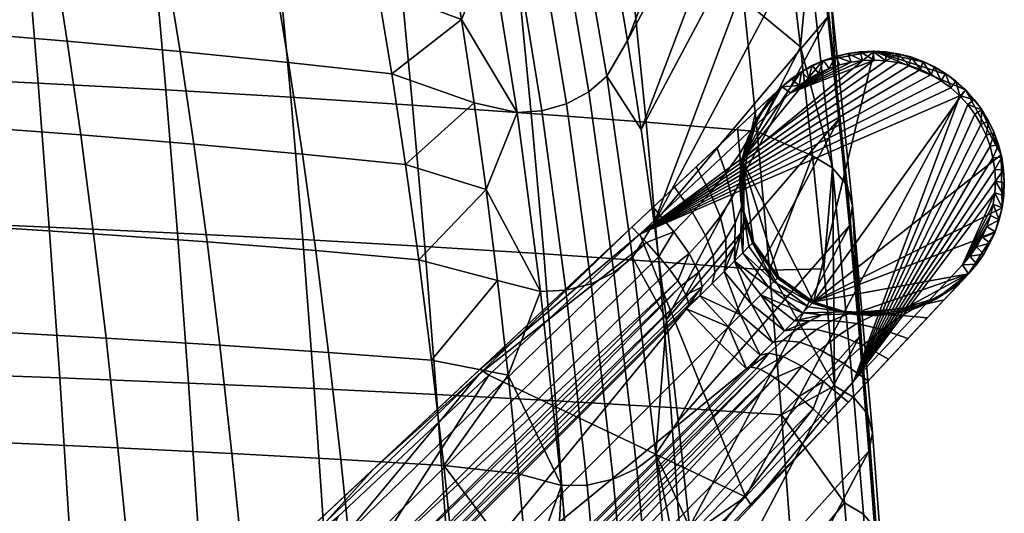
# Model space of a CAD drawing. Header units: millimetres. Extents: x -380 to 380, y -317 to 440.
# Tile 62 of 66: x 167 to 261, y 217 to 263. Entities that reach past the tile are written whole.
import ezdxf

# ---------------------------------------------------------------- set-up
doc = ezdxf.new("R2010")
doc.units = ezdxf.units.MM
doc.header["$MEASUREMENT"] = 0
for name, color, linetype in [('nozky', 250, 'Continuous'), ('podnoz', 7, 'Continuous'), ('sedak', 9, 'Continuous')]:
    doc.layers.add(name, color=color, linetype=linetype)

msp = doc.modelspace()

# ---------------------------------------------------------------- meshes
at = {"layer": 'nozky'}
mesh = msp.add_polyface(dxfattribs=at)
corners = [(239.161, 239.161), (236.798, 242.454, 2.5), (236.798, 242.454), (242.454, 236.797), (242.454, 236.797, 2.5), (240.722, 237.837, 5), (237.837, 240.722, 5), (236.798, 242.454, 5), (239.161, 239.161, 5), (242.454, 236.797, 5), (245.697, 260.286), (243.33, 259.595), (243.33, 259.595, 5), (245.697, 260.286, 5), (239.455, 257.123, 2.5), (241.223, 258.504), (239.455, 257.123), (241.223, 258.504, 5), (239.455, 257.123, 5), (237.073, 254.07), (238.168, 255.719, 5), (237.073, 254.07, 5), (236.233, 252.218, 5), (235.7, 250.228), (235.7, 250.228, 5), (235.638, 246.149), (235.501, 248.178, 5), (236.085, 244.221, 5), (235.638, 246.149, 5), (246.149, 235.638), (244.221, 236.085, 5), (246.149, 235.638, 5), (243.33, 259.595), (245.697, 260.286), (248.204, 260.498), (235.7, 250.228), (239.455, 257.123), (241.223, 258.504), (237.073, 254.07), (236.798, 242.454), (235.638, 246.149), (239.161, 239.161), (242.454, 236.797)]
mesh.append_faces([[corners[k] for k in face] for face in [(0, 1, 2, 2), (3, 4, 0, 0), (0, 4, 5, 5), (6, 1, 0, 0), (1, 6, 7, 7), (0, 5, 8, 8), (4, 9, 5, 5), (0, 8, 6, 6), (10, 11, 12, 13), (14, 15, 16, 16), (11, 15, 17, 12), (17, 15, 14, 14), (14, 18, 17, 17), (19, 14, 16, 16), (19, 20, 14, 14), (18, 14, 20, 20), (19, 21, 20, 20), (22, 23, 24, 24), (22, 21, 19, 19), (23, 22, 19, 19), (23, 25, 26, 24), (25, 2, 1, 1), (1, 27, 25, 25), (25, 28, 26, 26), (1, 7, 27, 27), (27, 28, 25, 25), (29, 4, 3, 3), (4, 29, 30, 30), (4, 30, 9, 9), (30, 29, 31, 31), (32, 33, 34, 34), (32, 34, 35, 35), (36, 37, 35, 35), (32, 35, 37, 37), (36, 35, 38, 38), (39, 40, 35, 35), (35, 41, 39, 39), (42, 41, 35, 35), (42, 35, 34, 34)]])
mesh = msp.add_polyface(dxfattribs=at)
corners = [(257.123, 239.455, 2.5), (257.123, 239.455), (258.504, 241.223), (259.595, 243.33), (260.286, 245.697), (260.286, 245.697, 5), (259.595, 243.33, 5), (258.504, 241.223, 5), (260.498, 248.204), (260.204, 250.704), (260.204, 250.704, 5), (260.498, 248.204, 5), (259.436, 253.047), (258.276, 255.117), (258.276, 255.117, 5), (259.436, 253.047, 5), (256.839, 256.839, 5), (256.839, 256.839), (257.123, 239.455, 5), (255.116, 258.276), (253.047, 259.436), (253.047, 259.436, 5), (255.116, 258.276, 5), (250.703, 260.204), (248.204, 260.498), (248.204, 260.498, 5), (250.703, 260.204, 5), (245.697, 260.286), (245.697, 260.286, 5), (254.07, 237.073), (255.719, 238.168, 5), (254.07, 237.073, 5), (252.218, 236.233, 5), (250.228, 235.7), (250.228, 235.7, 5), (248.177, 235.501, 5), (246.149, 235.638), (246.149, 235.638, 5), (259.436, 253.047), (260.204, 250.704), (258.276, 255.117), (256.839, 256.839), (253.047, 259.436), (255.116, 258.276), (248.204, 260.498), (242.454, 236.797), (260.286, 245.697), (260.498, 248.204), (257.123, 239.455), (259.595, 243.33), (258.504, 241.223), (254.07, 237.073), (250.228, 235.7), (250.703, 260.204), (246.149, 235.638)]
mesh.append_faces([[corners[k] for k in face] for face in [(0, 1, 2, 2), (3, 4, 5, 6), (2, 3, 6, 7), (8, 9, 10, 11), (12, 13, 14, 15), (16, 14, 13, 17), (9, 12, 15, 10), (4, 8, 11, 5), (7, 18, 0, 0), (2, 7, 0, 0), (19, 20, 21, 22), (23, 24, 25, 26), (20, 23, 26, 21), (24, 27, 28, 25), (22, 16, 17, 19), (29, 1, 0, 0), (30, 29, 0, 0), (29, 31, 32, 33), (0, 18, 30, 30), (31, 29, 30, 30), (32, 34, 33, 33), (35, 33, 34, 34), (36, 33, 35, 35), (36, 35, 37, 37), (38, 39, 40, 40), (40, 39, 41, 41), (42, 43, 44, 44), (39, 45, 41, 41), (41, 44, 43, 43), (46, 39, 47, 47), (45, 39, 46, 46), (48, 49, 50, 50), (45, 46, 49, 49), (49, 48, 45, 45), (51, 52, 48, 48), (42, 44, 53, 53), (52, 54, 48, 48), (48, 54, 45, 45), (44, 41, 45, 45)]])
at = {"layer": 'podnoz'}
mesh = msp.add_polyface(dxfattribs=at)
corners = [(251.65, 259.956, 38.709), (250.469, 260.254, 38.833), (251.509, 259.155, 39.685), (249.317, 259.599, 39.953), (249.268, 260.437, 38.976), (248.058, 260.502, 39.138), (250.422, 259.43, 39.809), (248.204, 259.658, 40.114), (246.87, 260.449, 39.314), (245.694, 260.284, 39.504), (247.11, 259.61, 40.29), (244.541, 260.009, 39.707), (246.028, 259.458, 40.48), (243.936, 258.856, 40.897), (244.967, 259.206, 40.683), (243.42, 259.628, 39.921), (242.943, 258.413, 41.12), (240.287, 256.552, 41.826), (246.028, 259.458, 40.48), (244.967, 259.206, 40.683), (226.032, 243.201, 46.16), (252.565, 258.775, 39.582), (251.509, 259.155, 39.685), (247.11, 259.61, 40.29), (243.936, 258.856, 40.897), (250.422, 259.43, 39.809), (249.317, 259.599, 39.953), (248.204, 259.658, 40.114), (256.286, 256.286, 39.394), (255.451, 257.042, 39.406), (253.047, 259.436, 5), (250.703, 260.204, 5), (251.65, 259.956, 38.709), (245.697, 260.286, 5), (246.87, 260.449, 39.314), (248.204, 260.498, 5), (243.33, 259.595, 5), (244.541, 260.009, 39.707), (249.268, 260.437, 38.976), (250.469, 260.254, 38.833), (248.058, 260.502, 39.138), (245.694, 260.284, 39.504), (243.42, 259.628, 39.921)]
mesh.append_faces([[corners[k] for k in face] for face in [(0, 1, 2, 2), (3, 1, 4, 4), (4, 5, 3, 3), (1, 6, 2, 2), (3, 6, 1, 1), (3, 5, 7, 7), (7, 5, 8, 8), (9, 10, 8, 8), (11, 12, 9, 9), (11, 13, 14, 14), (12, 10, 9, 9), (11, 14, 12, 12), (13, 11, 15, 15), (7, 8, 10, 10), (15, 16, 13, 13), (17, 18, 19, 19), (20, 21, 22, 22), (17, 23, 18, 18), (24, 17, 19, 19), (20, 25, 26, 26), (17, 27, 23, 23), (20, 28, 29, 29), (30, 31, 32, 32), (33, 34, 35, 35), (36, 37, 33, 33), (38, 31, 35, 35), (31, 38, 39, 39), (35, 34, 40, 40), (40, 38, 35, 35), (39, 32, 31, 31), (33, 37, 41, 41), (36, 42, 37, 37), (41, 34, 33, 33)]])
mesh = msp.add_polyface(dxfattribs=at)
corners = [(259.154, 251.509, 39.685), (259.542, 252.798, 38.606), (258.774, 252.566, 39.582), (259.018, 253.901, 38.524), (258.389, 254.95, 38.465), (257.661, 255.932, 38.43), (257.042, 255.451, 39.406), (256.286, 256.286, 39.394), (256.84, 256.839, 38.418), (255.933, 257.66, 38.43), (258.292, 253.582, 39.5), (257.712, 254.546, 39.442), (251.65, 259.956, 38.709), (252.565, 258.775, 39.582), (252.798, 259.543, 38.606), (253.901, 259.019, 38.524), (254.546, 257.712, 39.442), (254.95, 258.389, 38.465), (253.581, 258.292, 39.5), (255.451, 257.042, 39.406), (251.509, 259.155, 39.685), (257.661, 255.932, 38.43), (258.389, 254.95, 38.465), (258.276, 255.117, 5), (259.018, 253.901, 38.524), (259.436, 253.047, 5), (256.839, 256.839, 5), (256.84, 256.839, 38.418), (259.542, 252.798, 38.606), (259.955, 251.65, 38.709), (255.933, 257.66, 38.43), (255.116, 258.276, 5), (253.901, 259.019, 38.524), (254.95, 258.389, 38.465), (253.047, 259.436, 5), (252.798, 259.543, 38.606), (251.65, 259.956, 38.709)]
mesh.append_faces([[corners[k] for k in face] for face in [(0, 1, 2, 2), (3, 2, 1, 1), (4, 5, 6, 6), (7, 6, 5, 5), (5, 8, 7, 7), (9, 7, 8, 8), (2, 3, 10, 10), (4, 10, 3, 3), (4, 11, 10, 10), (11, 4, 6, 6), (12, 13, 14, 14), (15, 16, 17, 17), (14, 18, 15, 15), (14, 13, 18, 18), (18, 16, 15, 15), (9, 19, 7, 7), (17, 19, 9, 9), (19, 17, 16, 16), (13, 12, 20, 20), (21, 22, 23, 23), (24, 25, 23, 23), (21, 26, 27, 27), (26, 21, 23, 23), (23, 22, 24, 24), (25, 28, 29, 29), (25, 24, 28, 28), (30, 26, 31, 31), (32, 33, 31, 31), (30, 31, 33, 33), (31, 34, 32, 32), (27, 26, 30, 30), (34, 35, 32, 32), (34, 36, 35, 35)]])
mesh = msp.add_polyface(dxfattribs=at)
corners = [(236.226, 251.081, 28.42), (237.086, 253.764, 30.21), (237.403, 254.539, 27.879), (236.199, 251.784, 26.302), (235.806, 248.127, 26.856), (235.641, 248.71, 24.929), (236.077, 249.884, 30.479), (236.463, 252.487, 32.327), (235.864, 247.112, 28.809), (235.62, 248.323, 32.36), (235.496, 250.835, 34.09), (235.655, 245.771, 30.691), (234.757, 246.557, 33.93), (234.176, 248.966, 35.37), (236.268, 252.314, 24.365), (237.08, 254.083, 25.15), (238.15, 255.696, 25.967), (235.736, 250.415, 23.625), (236.999, 254.822, 34.274), (238.327, 256.067, 32.137), (235.291, 253.223, 35.824), (233.337, 251.393, 36.675), (235.507, 248.422, 22.949), (229.32, 247.63, 37.865), (231.381, 249.561, 37.255), (232.703, 247.15, 36.376), (231.013, 245.258, 37.357), (249.317, 259.599, 39.953), (248.204, 259.658, 40.114), (226.032, 243.201, 46.16), (237.073, 254.07, 5), (238.168, 255.719, 5), (236.233, 252.218, 5), (235.7, 250.228, 5), (235.501, 248.178, 5), (235.603, 246.402, 22.363), (239.455, 257.123, 40.85), (235.291, 253.223, 35.824), (233.337, 251.393, 36.675), (231.381, 249.561, 37.255), (229.32, 247.63, 37.865), (227.311, 245.748, 38.46), (225.302, 243.867, 39.055)]
mesh.append_faces([[corners[k] for k in face] for face in [(0, 1, 2, 3), (4, 0, 3, 5), (6, 7, 1, 0), (8, 6, 0, 4), (9, 10, 7, 6), (11, 9, 6, 8), (12, 13, 10, 9), (14, 3, 2, 15), (2, 16, 15, 15), (17, 3, 14, 14), (18, 19, 1, 7), (20, 18, 7, 10), (10, 13, 21, 20), (22, 5, 17, 17), (5, 3, 17, 17), (23, 24, 25, 26), (24, 21, 13, 25), (27, 28, 29, 29), (30, 15, 31, 31), (32, 14, 30, 30), (30, 14, 15, 15), (32, 17, 14, 14), (16, 31, 15, 15), (17, 32, 33, 33), (22, 33, 34, 34), (35, 22, 34, 34), (17, 33, 22, 22), (36, 37, 38, 38), (36, 39, 40, 40), (36, 38, 39, 39), (36, 18, 37, 37), (36, 41, 42, 42), (40, 41, 36, 36)]])
mesh = msp.add_polyface(dxfattribs=at)
corners = [(238.15, 255.696, 25.967), (239.167, 256.853, 29.577), (239.455, 257.123, 26.798), (237.403, 254.539, 27.879), (237.086, 253.764, 30.21), (238.327, 256.067, 32.137), (242.342, 259.146, 40.144), (242.943, 258.413, 41.12), (243.42, 259.628, 39.921), (241.998, 257.878, 41.351), (241.315, 258.565, 40.375), (241.11, 257.257, 41.587), (239.455, 257.123, 40.85), (240.287, 256.552, 41.826), (240.349, 257.89, 40.61), (242.943, 258.413, 41.12), (241.998, 257.878, 41.351), (240.287, 256.552, 41.826), (243.936, 258.856, 40.897), (253.581, 258.292, 39.5), (252.565, 258.775, 39.582), (226.032, 243.201, 46.16), (254.546, 257.712, 39.442), (255.451, 257.042, 39.406), (251.509, 259.155, 39.685), (250.422, 259.43, 39.809), (241.11, 257.257, 41.587), (248.204, 259.658, 40.114), (239.455, 257.123, 15.899), (241.223, 258.504, 5), (239.455, 257.123, 5), (240.349, 257.89, 40.61), (242.342, 259.146, 40.144), (243.33, 259.595, 5), (241.315, 258.565, 40.375), (243.42, 259.628, 39.921), (239.455, 257.123, 40.85), (238.168, 255.719, 5), (236.999, 254.822, 34.274)]
mesh.append_faces([[corners[k] for k in face] for face in [(0, 1, 2, 2), (3, 1, 0, 0), (3, 4, 5, 1), (6, 7, 8, 8), (7, 6, 9, 9), (6, 10, 9, 9), (11, 9, 10, 10), (11, 12, 13, 13), (14, 12, 11, 11), (11, 10, 14, 14), (15, 16, 17, 17), (18, 15, 17, 17), (19, 20, 21, 21), (22, 19, 21, 21), (23, 22, 21, 21), (24, 25, 21, 21), (17, 16, 26, 26), (17, 21, 27, 27), (28, 29, 30, 30), (31, 29, 28, 28), (32, 33, 29, 29), (2, 31, 28, 28), (34, 32, 29, 29), (29, 31, 34, 34), (32, 35, 33, 33), (36, 31, 2, 2), (37, 28, 30, 30), (0, 28, 37, 37), (0, 2, 28, 28), (36, 2, 1, 1), (36, 5, 38, 38), (36, 1, 5, 5)]])
mesh = msp.add_polyface(dxfattribs=at)
corners = [(237.837, 240.722, 5), (236.798, 242.454, 13.263), (236.798, 242.454, 5), (236.798, 242.454, 21.526), (235.87, 245.074, 25.625), (235.806, 248.127, 26.856), (235.641, 248.71, 24.929), (235.799, 245.509, 23.864), (235.835, 244.315, 27.409), (235.864, 247.112, 28.809), (235.581, 243.297, 29.146), (235.655, 245.771, 30.691), (235.049, 244.239, 32.378), (234.757, 246.557, 33.93), (235.62, 248.323, 32.36), (235.013, 242.107, 30.744), (233.647, 244.859, 35.226), (232.703, 247.15, 36.376), (234.176, 248.966, 35.37), (234.168, 242.751, 33.801), (234.214, 240.902, 32.097), (232.25, 243.086, 36.446), (231.013, 245.258, 37.357), (232.981, 241.173, 35.105), (230.706, 241.357, 37.411), (229.252, 243.422, 38.184), (235.603, 246.402, 22.363), (235.507, 248.422, 22.949), (236.03, 244.398, 21.884), (236.688, 242.345, 23.334), (236.363, 242.02, 25.091), (235.79, 241.447, 26.848), (235.002, 240.659, 28.431), (227.311, 245.748, 38.46), (229.32, 247.63, 37.865), (226.665, 242.42, 38.983), (225.302, 243.867, 39.055), (227.848, 241.085, 38.706), (210.946, 230.42, 49.516), (226.032, 243.201, 46.16), (240.287, 256.552, 41.826), (239.455, 257.123, 40.85), (235.638, 246.149, 5), (236.085, 244.221, 5), (235.501, 248.178, 5), (225.302, 243.867, 39.055), (210.946, 230.42, 49.516), (239.455, 257.123, 40.85)]
mesh.append_faces([[corners[k] for k in face] for face in [(0, 1, 2, 2), (0, 3, 1, 1), (4, 5, 6, 7), (8, 9, 5, 4), (10, 11, 9, 8), (12, 13, 14, 11), (15, 12, 11, 10), (16, 17, 18, 13), (19, 16, 13, 12), (20, 19, 12, 15), (21, 22, 17, 16), (23, 21, 16, 19), (24, 25, 22, 21), (26, 7, 6, 27), (7, 26, 28, 28), (7, 28, 29, 29), (3, 29, 28, 28), (4, 30, 31, 8), (31, 10, 8, 8), (30, 4, 7, 29), (15, 10, 32, 32), (33, 34, 22, 25), (25, 35, 36, 33), (35, 25, 37, 37), (38, 39, 40, 41), (28, 42, 43, 43), (1, 43, 2, 2), (26, 44, 42, 42), (3, 28, 1, 1), (42, 28, 26, 26), (43, 1, 28, 28), (45, 46, 47, 47)]])
mesh = msp.add_polyface(dxfattribs=at)
corners = [(236.688, 242.345, 23.334), (239.052, 239.052, 23.279), (238.727, 238.727, 24.977), (236.798, 242.454, 21.526), (239.161, 239.161, 21.526), (237.476, 237.476, 28.005), (240.659, 235.002, 28.43), (239.714, 234.057, 29.746), (241.991, 236.334, 25.204), (241.425, 235.769, 26.9), (238.196, 238.196, 26.569), (242.338, 236.681, 23.394), (242.454, 236.797, 21.526), (239.161, 239.161, 5), (237.837, 240.722, 5), (240.722, 237.837, 5), (242.454, 236.797, 5), (242.454, 236.797, 13.263), (243.867, 225.302, 39.055), (229.962, 210.855, 43.392), (242.42, 226.665, 38.983), (245.074, 235.87, 25.625), (245.509, 235.799, 23.864), (248.71, 235.641, 24.929), (248.127, 235.806, 26.856), (244.315, 235.835, 27.409), (247.112, 235.864, 28.809), (245.771, 235.654, 30.691), (249.884, 236.077, 30.479), (248.323, 235.62, 32.36), (243.297, 235.581, 29.146), (244.239, 235.049, 32.378), (246.557, 234.757, 33.93), (242.107, 235.013, 30.744), (244.859, 233.647, 35.226), (248.967, 234.176, 35.37), (247.15, 232.703, 36.376), (242.751, 234.167, 33.801), (240.902, 234.214, 32.097), (243.086, 232.25, 36.446), (245.258, 231.013, 37.357), (241.173, 232.981, 35.105), (239.576, 233.151, 33.302), (241.357, 230.706, 37.411), (243.422, 229.252, 38.184), (239.609, 231.62, 36.096), (238.228, 231.942, 34.19), (246.402, 235.603, 22.363), (248.422, 235.507, 22.949), (244.399, 236.03, 21.884), (241.425, 235.769, 26.9), (240.659, 235.002, 28.43), (247.63, 229.32, 37.865), (249.561, 231.381, 37.255), (245.748, 227.311, 38.46), (241.085, 227.848, 38.706), (239.874, 228.838, 38.214), (238.799, 229.624, 37.494), (238.315, 229.938, 37.042), (239.714, 234.057, 29.746), (238.621, 232.964, 30.808), (237.413, 231.756, 31.582), (237.467, 230.396, 35.949), (237.106, 230.536, 35.305), (226.032, 243.201, 46.16), (236.024, 218.367, 48.483), (256.286, 256.286, 39.394), (236.024, 218.367, 48.483), (236.594, 217.537, 47.507), (246.288, 229.327, 45.154), (244.221, 236.085, 5), (246.149, 235.638, 5), (248.177, 235.501, 5), (245.748, 227.311, 38.46), (257.123, 239.455, 40.85), (243.867, 225.302, 39.055)]
mesh.append_faces([[corners[k] for k in face] for face in [(0, 1, 2, 2), (0, 3, 1, 1), (4, 1, 3, 3), (5, 6, 7, 7), (8, 9, 10, 10), (2, 11, 8, 8), (11, 1, 12, 12), (9, 5, 10, 10), (11, 2, 1, 1), (12, 1, 4, 4), (2, 8, 10, 10), (6, 5, 9, 9), (13, 4, 3, 14), (15, 12, 4, 13), (15, 16, 17, 17), (12, 15, 17, 17), (18, 19, 20, 20), (21, 22, 23, 24), (25, 21, 24, 26), (27, 26, 28, 29), (30, 25, 26, 27), (31, 27, 29, 32), (33, 30, 27, 31), (34, 32, 35, 36), (37, 31, 32, 34), (38, 33, 31, 37), (39, 34, 36, 40), (41, 37, 34, 39), (42, 38, 37, 41), (43, 39, 40, 44), (45, 41, 39, 43), (46, 42, 41, 45), (47, 48, 23, 22), (49, 11, 12, 12), (22, 49, 47, 47), (22, 21, 8, 11), (50, 25, 30, 30), (21, 25, 50, 8), (30, 51, 50, 50), (33, 51, 30, 30), (49, 22, 11, 11), (52, 40, 36, 53), (54, 44, 40, 52), (43, 44, 55, 56), (44, 54, 18, 20), (44, 20, 55, 55), (43, 56, 57, 57), (45, 43, 57, 58), (33, 38, 59, 59), (38, 42, 60, 59), (61, 60, 42, 46), (51, 33, 59, 59), (62, 45, 58, 58), (46, 45, 62, 63), (64, 65, 66, 66), (67, 68, 69, 69), (49, 70, 71, 71), (17, 16, 70, 70), (47, 71, 72, 72), (47, 72, 48, 48), (12, 17, 49, 49), (71, 47, 49, 49), (70, 49, 17, 17), (73, 74, 75, 75)]])
mesh = msp.add_polyface(dxfattribs=at)
corners = [(255.696, 238.15, 25.967), (257.123, 239.455, 26.798), (256.853, 239.167, 29.577), (259.628, 243.42, 39.921), (258.856, 243.936, 40.897), (258.412, 242.943, 41.12), (259.146, 242.342, 40.144), (257.878, 241.998, 41.351), (257.257, 241.11, 41.587), (257.89, 240.349, 40.61), (258.565, 241.315, 40.375), (257.123, 239.455, 40.85), (256.552, 240.287, 41.826), (236.024, 218.367, 48.483), (246.288, 229.327, 45.154), (256.286, 256.286, 39.394), (256.552, 240.287, 41.826), (257.257, 241.11, 41.587), (257.878, 241.998, 41.351), (259.611, 247.109, 40.29), (258.412, 242.943, 41.12), (258.856, 243.936, 40.897), (259.206, 244.967, 40.683), (259.459, 246.028, 40.48), (259.659, 248.203, 40.114), (259.599, 249.317, 39.953), (259.43, 250.423, 39.809), (257.042, 255.451, 39.406), (257.123, 239.455, 15.899), (257.123, 239.455, 5), (258.504, 241.223, 5), (257.89, 240.349, 40.61), (259.595, 243.33, 5), (259.146, 242.342, 40.144), (257.123, 239.455, 40.85), (258.565, 241.315, 40.375), (259.628, 243.42, 39.921), (255.719, 238.168, 5), (256.067, 238.327, 32.137)]
mesh.append_faces([[corners[k] for k in face] for face in [(0, 1, 2, 2), (3, 4, 5, 5), (3, 5, 6, 6), (7, 6, 5, 5), (8, 9, 10, 10), (11, 9, 12, 12), (9, 8, 12, 12), (7, 8, 10, 10), (7, 10, 6, 6), (13, 14, 15, 15), (16, 17, 18, 18), (14, 16, 19, 19), (18, 20, 16, 16), (20, 21, 16, 16), (21, 22, 16, 16), (22, 23, 16, 16), (14, 19, 24, 24), (24, 25, 14, 14), (25, 26, 14, 14), (27, 15, 14, 14), (28, 29, 30, 30), (30, 31, 28, 28), (1, 28, 31, 31), (30, 32, 33, 33), (31, 34, 1, 1), (35, 31, 30, 30), (30, 33, 35, 35), (36, 33, 32, 32), (37, 29, 28, 28), (0, 37, 28, 28), (0, 28, 1, 1), (34, 2, 1, 1), (38, 2, 34, 34)]])
mesh = msp.add_polyface(dxfattribs=at)
corners = [(259.154, 251.509, 39.685), (259.955, 251.65, 38.709), (259.542, 252.798, 38.606), (259.43, 250.423, 39.809), (259.599, 249.317, 39.953), (260.437, 249.268, 38.976), (260.254, 250.469, 38.833), (259.659, 248.203, 40.114), (260.449, 246.869, 39.314), (260.502, 248.058, 39.138), (259.611, 247.109, 40.29), (260.284, 245.694, 39.504), (259.459, 246.028, 40.48), (260.009, 244.541, 39.707), (259.206, 244.967, 40.683), (259.628, 243.42, 39.921), (258.856, 243.936, 40.897), (256.552, 240.287, 41.826), (259.459, 246.028, 40.48), (259.611, 247.109, 40.29), (259.154, 251.509, 39.685), (246.288, 229.327, 45.154), (259.43, 250.423, 39.809), (258.774, 252.566, 39.582), (258.292, 253.582, 39.5), (257.712, 254.546, 39.442), (257.042, 255.451, 39.406), (259.595, 243.33, 5), (260.286, 245.697, 5), (260.009, 244.541, 39.707), (260.204, 250.704, 5), (260.437, 249.268, 38.976), (260.498, 248.204, 5), (259.436, 253.047, 5), (259.955, 251.65, 38.709), (260.449, 246.869, 39.314), (259.628, 243.42, 39.921), (260.284, 245.694, 39.504), (260.502, 248.058, 39.138), (260.254, 250.469, 38.833)]
mesh.append_faces([[corners[k] for k in face] for face in [(0, 1, 2, 2), (3, 1, 0, 0), (4, 5, 6, 6), (6, 3, 4, 4), (3, 6, 1, 1), (7, 5, 4, 4), (7, 8, 9, 9), (8, 7, 10, 10), (7, 9, 5, 5), (11, 8, 10, 10), (12, 13, 11, 11), (12, 14, 13, 13), (15, 13, 16, 16), (12, 11, 10, 10), (14, 16, 13, 13), (17, 18, 19, 19), (20, 21, 22, 22), (21, 20, 23, 23), (21, 23, 24, 24), (25, 21, 24, 24), (21, 25, 26, 26), (27, 28, 29, 29), (30, 31, 32, 32), (33, 34, 30, 30), (35, 28, 32, 32), (27, 29, 36, 36), (28, 37, 29, 29), (32, 38, 35, 35), (30, 39, 31, 31), (31, 38, 32, 32), (30, 34, 39, 39), (35, 37, 28, 28)]])
mesh = msp.add_polyface(dxfattribs=at)
corners = [(202.061, 207.718, 38.574), (230.47, 236.127, 32.045), (204.815, 204.815, 37.926), (173.652, 179.309, 45.104), (236.127, 230.471, 32.045), (207.718, 202.061, 38.574), (199.265, 212.971, 47.251), (200.356, 211.665, 46.604), (171.87, 183.471, 55.023), (170.677, 184.867, 55.81), (202.168, 208.76, 43.012), (230.615, 236.791, 34.594), (230.631, 236.521, 33.815), (202.253, 208.146, 41.259), (230.47, 236.127, 32.045), (202.061, 207.718, 39.227), (201.818, 209.554, 44.486), (230.395, 237.467, 35.949), (201.21, 210.524, 45.683), (229.938, 238.315, 37.042), (227.848, 241.085, 38.706), (228.838, 239.874, 38.214), (229.624, 238.799, 37.494), (197.946, 214.437, 47.625), (226.665, 242.42, 38.983), (181.962, 202.153, 52.062), (196.409, 216.058, 47.728), (210.855, 229.962, 43.392), (208.76, 202.168, 43.012), (237.467, 230.396, 35.949), (209.554, 201.818, 44.486), (238.799, 229.624, 37.494), (211.665, 200.356, 46.604), (210.524, 201.21, 45.683), (236.024, 218.367, 48.483), (179.229, 179.229, 63.63), (225.76, 207.408, 51.814), (211.777, 229.85, 50.493), (183.265, 203.148, 59.153), (197.521, 216.5, 54.824), (182.436, 203.717, 58.177), (197.521, 216.5, 54.824), (211.777, 229.85, 50.493), (210.946, 230.42, 49.516), (226.032, 243.201, 46.16), (183.265, 203.148, 59.153), (210.946, 230.42, 49.516), (225.302, 243.867, 39.055), (200.825, 220.941, 46.301), (176.348, 198.014, 53.542), (182.436, 203.717, 58.177), (200.825, 220.941, 46.301), (225.302, 243.867, 39.055), (176.348, 198.014, 53.542), (202.061, 207.718, 38.574), (173.652, 179.309, 45.104), (207.718, 202.061, 38.574), (236.127, 230.471, 32.045), (207.718, 202.061, 39.227)]
mesh.append_faces([[corners[k] for k in face] for face in [(0, 1, 2, 2), (3, 0, 2, 2), (2, 4, 5, 5), (6, 7, 8, 9), (10, 11, 12, 13), (13, 12, 14, 15), (10, 16, 17, 17), (16, 18, 19, 19), (19, 17, 16, 16), (6, 20, 21, 7), (22, 18, 7, 7), (23, 24, 20, 6), (25, 26, 23, 23), (27, 23, 26, 26), (23, 27, 24, 24), (28, 29, 30, 30), (31, 32, 33, 33), (34, 35, 36, 36), (35, 34, 37, 37), (38, 35, 39, 39), (37, 39, 35, 35), (40, 41, 42, 43), (44, 43, 42, 42), (41, 40, 45, 45), (46, 47, 48, 48), (46, 49, 50, 50), (48, 49, 46, 46), (51, 52, 27, 27), (53, 51, 26, 26), (27, 26, 51, 51), (15, 14, 54, 54), (54, 55, 15, 15), (56, 57, 58, 58)]])
mesh = msp.add_polyface(dxfattribs=at)
corners = [(230.47, 236.127, 32.045), (234.43, 234.43, 30.962), (233.224, 233.224, 31.396), (234.024, 239.681, 29.784), (236.59, 236.59, 29.24), (235.564, 235.564, 30.236), (231.716, 237.373, 31.602), (232.889, 238.546, 30.867), (235.002, 240.659, 28.431), (237.476, 237.476, 28.005), (235.79, 241.447, 26.848), (238.196, 238.196, 26.569), (238.727, 238.727, 24.977), (236.363, 242.02, 25.091), (236.688, 242.345, 23.334), (238.621, 232.964, 30.808), (237.413, 231.756, 31.582), (239.714, 234.057, 29.746), (236.127, 230.471, 32.045), (204.815, 204.815, 37.926), (230.615, 236.791, 34.594), (202.168, 208.76, 43.012), (230.395, 237.467, 35.949), (201.21, 210.524, 45.683), (229.624, 238.799, 37.494), (229.938, 238.315, 37.042), (200.356, 211.665, 46.604), (228.838, 239.874, 38.214), (225.302, 243.867, 39.055), (226.665, 242.42, 38.983), (210.855, 229.962, 43.392), (208.76, 202.168, 43.012), (208.146, 202.253, 41.259), (236.521, 230.631, 33.815), (237.106, 230.536, 35.305), (207.718, 202.061, 39.227), (236.127, 230.471, 32.045), (237.467, 230.396, 35.949), (210.524, 201.21, 45.683), (209.554, 201.818, 44.486), (238.315, 229.938, 37.042), (238.799, 229.624, 37.494), (212.971, 199.265, 47.251), (211.665, 200.356, 46.604), (239.874, 228.838, 38.214), (241.085, 227.848, 38.706), (214.437, 197.946, 47.625), (242.42, 226.665, 38.983), (229.962, 210.855, 43.392), (216.058, 196.409, 47.728), (233.151, 239.576, 33.302), (232.981, 241.173, 35.105), (234.168, 242.751, 33.801), (234.214, 240.902, 32.097), (231.62, 239.609, 36.096), (230.706, 241.357, 37.411), (232.25, 243.086, 36.446), (231.942, 238.228, 34.19), (235.581, 243.297, 29.146), (235.79, 241.447, 26.848), (235.002, 240.659, 28.431), (227.848, 241.085, 38.706), (229.252, 243.422, 38.184), (234.024, 239.681, 29.784), (235.013, 242.107, 30.744), (232.889, 238.546, 30.867), (231.716, 237.373, 31.602), (230.631, 236.521, 33.815), (230.47, 236.127, 32.045), (238.228, 231.942, 34.19), (237.413, 231.756, 31.582), (236.024, 218.367, 48.483), (226.032, 243.201, 46.16), (211.777, 229.85, 50.493), (236.594, 217.537, 47.507), (236.024, 218.367, 48.483), (225.76, 207.408, 51.814), (216.065, 195.619, 54.169), (215.496, 196.449, 55.145), (236.594, 217.537, 47.507), (216.065, 195.619, 54.169), (220.941, 200.825, 46.301), (243.867, 225.302, 39.055), (220.941, 200.825, 46.301), (243.867, 225.302, 39.055)]
mesh.append_faces([[corners[k] for k in face] for face in [(0, 1, 2, 2), (3, 4, 5, 5), (6, 5, 1, 1), (6, 1, 0, 0), (5, 6, 7, 7), (7, 3, 5, 5), (3, 8, 4, 4), (8, 9, 4, 4), (8, 10, 11, 11), (10, 12, 11, 11), (13, 12, 10, 10), (12, 13, 14, 14), (9, 8, 11, 11), (15, 16, 5, 5), (17, 15, 4, 4), (17, 4, 9, 9), (1, 18, 2, 2), (16, 18, 1, 1), (5, 16, 1, 1), (5, 4, 15, 15), (0, 2, 19, 19), (2, 18, 19, 19), (20, 21, 22, 22), (23, 24, 25, 25), (26, 27, 24, 24), (28, 29, 30, 30), (31, 32, 33, 34), (32, 35, 36, 33), (34, 37, 31, 31), (38, 39, 40, 40), (38, 40, 41, 41), (40, 39, 37, 37), (42, 43, 44, 45), (43, 41, 44, 44), (46, 42, 45, 47), (48, 49, 46, 46), (46, 47, 48, 48), (50, 51, 52, 53), (54, 55, 56, 51), (57, 54, 51, 50), (58, 59, 60, 60), (55, 27, 61, 62), (24, 27, 55, 55), (54, 25, 24, 55), (63, 53, 64, 64), (65, 50, 53, 63), (66, 57, 50, 65), (60, 63, 64, 64), (25, 54, 22, 22), (54, 57, 22, 22), (67, 20, 57, 57), (22, 57, 20, 20), (67, 66, 68, 68), (57, 66, 67, 67), (33, 69, 34, 34), (33, 36, 70, 70), (69, 33, 70, 70), (71, 72, 73, 73), (74, 75, 76, 77), (78, 77, 76, 76), (79, 80, 81, 81), (82, 79, 81, 81), (83, 48, 84, 84), (48, 83, 49, 49)]])
mesh = msp.add_polyface(dxfattribs=at)
corners = [(251.081, 236.226, 28.42), (251.783, 236.199, 26.302), (254.539, 237.403, 27.879), (253.764, 237.086, 30.21), (248.127, 235.806, 26.856), (248.71, 235.641, 24.929), (249.884, 236.077, 30.479), (252.487, 236.463, 32.327), (247.112, 235.864, 28.809), (248.323, 235.62, 32.36), (250.836, 235.496, 34.09), (246.557, 234.757, 33.93), (248.967, 234.176, 35.37), (256.853, 239.167, 29.577), (256.067, 238.327, 32.137), (254.083, 237.08, 25.15), (255.696, 238.15, 25.967), (252.314, 236.268, 24.365), (253.223, 235.291, 35.824), (254.822, 236.999, 34.274), (251.393, 233.337, 36.675), (249.561, 231.381, 37.255), (247.15, 232.703, 36.376), (248.422, 235.507, 22.949), (250.415, 235.735, 23.625), (257.123, 239.455, 40.85), (256.552, 240.287, 41.826), (246.288, 229.327, 45.154), (236.594, 217.537, 47.507), (254.07, 237.073, 5), (255.719, 238.168, 5), (252.218, 236.233, 5), (250.228, 235.7, 5), (248.177, 235.501, 5), (257.123, 239.455, 40.85), (249.561, 231.381, 37.255), (251.393, 233.337, 36.675), (245.748, 227.311, 38.46), (247.63, 229.32, 37.865), (253.223, 235.291, 35.824), (236.594, 217.537, 47.507), (243.867, 225.302, 39.055)]
mesh.append_faces([[corners[k] for k in face] for face in [(0, 1, 2, 3), (4, 5, 1, 0), (6, 0, 3, 7), (8, 4, 0, 6), (9, 6, 7, 10), (11, 9, 10, 12), (2, 13, 14, 3), (2, 15, 16, 16), (2, 1, 17, 15), (2, 16, 13, 13), (18, 10, 7, 19), (20, 12, 10, 18), (19, 7, 3, 14), (12, 20, 21, 22), (1, 5, 23, 24), (17, 1, 24, 24), (25, 26, 27, 28), (29, 30, 15, 15), (31, 29, 17, 17), (29, 15, 17, 17), (31, 17, 24, 24), (16, 15, 30, 30), (24, 32, 31, 31), (23, 33, 32, 32), (24, 23, 32, 32), (34, 35, 36, 36), (34, 37, 38, 38), (38, 35, 34, 34), (34, 19, 14, 14), (34, 39, 19, 19), (34, 36, 39, 39), (40, 41, 34, 34)]])
at = {"layer": 'sedak'}
mesh = msp.add_polyface(dxfattribs=at)
corners = [(240.394, 290.645, 569.746), (239.166, 298.862, 582.881), (224.874, 261.503, 617.521), (226.162, 253.104, 603.235), (241.577, 282.061, 556.847), (223.52, 269.564, 632.169), (237.883, 306.793, 596.362), (222.114, 277.228, 647.03), (236.557, 314.367, 610.047), (220.644, 284.57, 662.215), (213.728, 285.312, 679.762), (211.521, 284.547, 679.875), (214.275, 270.389, 649.683), (216.541, 271.108, 649.543), (215.702, 286.521, 679.43), (218.576, 272.281, 649.154), (217.296, 288.062, 678.915), (220.225, 273.795, 648.558), (214.127, 301.007, 710.166), (212.583, 299.448, 710.606), (219.12, 291.537, 677.575), (217.531, 298.197, 693.215), (222.669, 289.769, 538.251), (233.137, 288.62, 545.791), (234.531, 277.303, 530.004), (224.054, 278.372, 522.273), (211.862, 290.856, 531.151), (213.225, 279.384, 514.994), (221.226, 300.583, 554.626), (231.68, 299.363, 561.971), (210.443, 301.737, 547.71), (238.836, 280.352, 538.567), (240.057, 270.825, 526.019), (237.57, 289.489, 551.39), (236.262, 298.242, 564.469), (234.911, 306.616, 577.781), (241.196, 286.429, 553.818), (239.661, 288.277, 552.412), (237.084, 305.39, 578.73), (238.705, 303.467, 580.048), (241.846, 284.224, 555.389), (239.413, 301.145, 581.522), (243.509, 267.878, 528.616), (242.06, 269.638, 527.119), (244.101, 265.802, 530.282), (242.716, 273.105, 544.204)]
mesh.append_faces([[corners[k] for k in face] for face in [(0, 1, 2, 2), (0, 3, 4, 4), (5, 1, 6, 6), (2, 1, 5, 5), (5, 6, 7, 7), (8, 9, 7, 7), (10, 11, 12, 13), (14, 10, 13, 15), (16, 14, 15, 17), (18, 19, 14, 16), (17, 7, 9, 16), (16, 20, 21, 21), (20, 16, 9, 9), (18, 16, 21, 21), (22, 23, 24, 25), (26, 22, 25, 27), (28, 29, 23, 22), (30, 28, 22, 26), (31, 32, 24, 24), (33, 31, 23, 23), (29, 34, 33, 33), (35, 34, 29, 29), (31, 24, 23, 23), (29, 33, 23, 23), (36, 37, 38, 39), (40, 36, 39, 41), (42, 43, 37, 36), (44, 42, 36, 40), (37, 33, 34, 34), (37, 31, 33, 33), (37, 34, 38, 38), (31, 37, 43, 43), (43, 32, 31, 31), (41, 1, 0, 40), (40, 4, 45, 44), (4, 40, 0, 0)]])
mesh = msp.add_polyface(dxfattribs=at)
corners = [(229.68, 225.553, 562.327), (245.852, 243.983, 508.052), (244.854, 254.068, 519.786), (243.809, 263.77, 531.837), (228.566, 235.137, 575.613), (227.398, 244.285, 589.206), (242.716, 273.105, 544.204), (241.577, 282.061, 556.847), (226.162, 253.104, 603.235), (240.394, 290.645, 569.746), (224.874, 261.503, 617.521), (222.914, 258.134, 619.251), (221.21, 256.657, 619.932), (223.602, 239.579, 591.924), (225.364, 241.006, 591.153), (223.52, 269.564, 632.169), (220.225, 273.795, 648.558), (222.114, 277.228, 647.03), (226.637, 253.783, 491.66), (237.123, 252.897, 499.754), (238.318, 239.804, 485.368), (227.833, 240.586, 477.103), (225.376, 266.38, 506.73), (235.86, 265.399, 514.646), (224.054, 278.372, 522.273), (234.531, 277.303, 530.004), (243.432, 239.926, 490.303), (242.355, 250.617, 501.875), (241.229, 260.917, 513.788), (240.057, 270.825, 526.019), (245.633, 247.807, 504.643), (244.271, 249.467, 503.056), (242.06, 269.638, 527.119), (243.509, 267.878, 528.616), (246.166, 245.872, 506.404), (244.101, 265.802, 530.282), (247.565, 226.199, 482.033), (246.288, 227.747, 480.359), (248.041, 224.414, 483.883), (244.459, 228.846, 479.095), (246.803, 233.519, 496.655)]
mesh.append_faces([[corners[k] for k in face] for face in [(0, 1, 2, 2), (3, 4, 2, 2), (5, 3, 6, 6), (5, 6, 7, 7), (4, 3, 5, 5), (2, 4, 0, 0), (7, 8, 5, 5), (9, 10, 8, 8), (11, 12, 13, 14), (5, 14, 4, 4), (11, 10, 15, 16), (14, 5, 8, 11), (10, 11, 8, 8), (17, 16, 15, 15), (18, 19, 20, 21), (22, 23, 19, 18), (24, 25, 23, 22), (26, 20, 27, 27), (27, 19, 28, 28), (29, 28, 23, 23), (27, 20, 19, 19), (29, 23, 25, 25), (23, 28, 19, 19), (30, 31, 32, 33), (34, 30, 33, 35), (36, 37, 31, 30), (38, 36, 30, 34), (32, 28, 29, 29), (32, 31, 28, 28), (27, 28, 31, 31), (26, 27, 31, 31), (26, 31, 39, 39), (35, 2, 1, 34), (35, 3, 2, 2), (3, 35, 6, 6), (1, 40, 34, 34)]])
mesh = msp.add_polyface(dxfattribs=at)
corners = [(173.187, 252.591, 577.56), (174.408, 243.238, 562.38), (185.137, 242.462, 569.748), (183.889, 251.71, 584.753), (171.921, 261.451, 593.034), (182.592, 260.477, 600.046), (170.612, 269.834, 608.77), (181.249, 268.778, 615.594), (167.866, 285.239, 640.909), (178.425, 284.053, 647.34), (165.5, 223.488, 526.005), (166.548, 212.434, 511.793), (177.792, 212.061, 518.963), (176.711, 222.985, 533.044), (164.406, 233.996, 540.631), (175.583, 233.374, 547.53), (163.27, 243.969, 555.631), (162.091, 253.42, 570.969), (160.87, 262.366, 586.609), (159.609, 270.826, 602.516), (156.969, 286.351, 635.012), (153.901, 223.964, 519.627), (154.905, 212.79, 505.299), (152.856, 234.583, 534.379), (151.771, 244.655, 549.513), (150.646, 254.196, 564.992), (149.483, 263.223, 580.78), (148.283, 271.752, 596.841), (145.774, 287.389, 629.657), (141.957, 224.416, 513.932), (142.905, 213.132, 499.503), (140.971, 235.135, 528.794), (139.949, 245.3, 544.045), (171.204, 229.606, 428.674), (183.368, 229.116, 434.486), (184.354, 214.325, 420.559), (172.147, 214.728, 414.644), (158.788, 230.059, 423.419), (159.681, 215.1, 409.297), (146.147, 230.476, 418.728), (146.983, 215.443, 404.526), (170.213, 243.864, 443.333), (182.331, 243.293, 449.037), (157.852, 244.393, 438.175), (145.271, 244.88, 433.568), (169.175, 257.496, 458.579), (181.243, 256.849, 464.169), (156.871, 258.095, 453.523), (144.356, 258.646, 449.004), (168.091, 270.494, 474.368), (180.105, 269.777, 479.839), (155.849, 271.158, 469.417), (143.401, 271.769, 464.992), (166.962, 282.854, 490.656), (178.918, 282.073, 496.003), (154.784, 283.577, 485.816), (142.408, 284.242, 481.487)]
mesh.append_faces([[corners[k] for k in face] for face in [(0, 1, 2, 3), (4, 0, 3, 5), (6, 4, 5, 7), (8, 6, 7, 9), (10, 11, 12, 13), (14, 10, 13, 15), (16, 14, 15, 1), (17, 16, 1, 0), (18, 17, 0, 4), (19, 18, 4, 6), (20, 19, 6, 8), (21, 22, 11, 10), (23, 21, 10, 14), (24, 23, 14, 16), (25, 24, 16, 17), (26, 25, 17, 18), (27, 26, 18, 19), (28, 27, 19, 20), (29, 30, 22, 21), (31, 29, 21, 23), (32, 31, 23, 24), (33, 34, 35, 36), (37, 33, 36, 38), (39, 37, 38, 40), (41, 42, 34, 33), (43, 41, 33, 37), (44, 43, 37, 39), (45, 46, 42, 41), (47, 45, 41, 43), (48, 47, 43, 44), (49, 50, 46, 45), (51, 49, 45, 47), (52, 51, 47, 48), (53, 54, 50, 49), (55, 53, 49, 51), (56, 55, 51, 52)]])
mesh = msp.add_polyface(dxfattribs=at)
corners = [(194.144, 250.777, 592.539), (195.404, 241.641, 577.725), (205.162, 240.773, 586.294), (203.908, 249.789, 600.904), (192.832, 259.443, 607.634), (202.599, 258.348, 615.784), (191.47, 267.656, 622.976), (201.237, 266.468, 630.905), (183.889, 251.71, 584.753), (185.137, 242.462, 569.748), (182.592, 260.477, 600.046), (181.249, 268.778, 615.594), (209.177, 263.496, 634.046), (210.375, 255.619, 619.528), (211.51, 247.416, 605.369), (207.926, 270.987, 648.776), (198.358, 281.453, 661.764), (216.787, 254.862, 620.545), (214.44, 254.695, 620.425), (216.667, 237.787, 592.479), (219.055, 237.896, 592.617), (219.112, 255.529, 620.38), (221.439, 238.504, 592.432), (221.21, 256.657, 619.932), (223.602, 239.579, 591.924), (214.275, 270.389, 649.683), (211.973, 270.165, 649.574), (216.541, 271.108, 649.543), (218.576, 272.281, 649.154), (220.225, 273.795, 648.558), (222.914, 258.134, 619.251), (206.61, 278.168, 663.827), (215.774, 254.622, 484.04), (226.637, 253.783, 491.66), (227.833, 240.586, 477.103), (216.959, 241.326, 469.322), (204.567, 255.412, 476.91), (205.729, 242.024, 462.042), (193.048, 256.155, 470.282), (194.178, 242.68, 455.277), (181.243, 256.849, 464.169), (182.331, 243.293, 449.037), (214.529, 267.309, 499.278), (225.376, 266.38, 506.73), (203.348, 268.185, 492.303), (191.865, 269.007, 485.82), (180.105, 269.777, 479.839), (213.225, 279.384, 514.994), (224.054, 278.372, 522.273), (202.074, 280.338, 508.182)]
mesh.append_faces([[corners[k] for k in face] for face in [(0, 1, 2, 3), (4, 0, 3, 5), (6, 4, 5, 7), (8, 9, 1, 0), (10, 8, 0, 4), (11, 10, 4, 6), (12, 5, 13, 13), (3, 14, 13, 13), (14, 3, 2, 2), (13, 5, 3, 3), (12, 7, 5, 5), (15, 7, 12, 12), (16, 7, 15, 15), (17, 18, 19, 20), (21, 17, 20, 22), (23, 21, 22, 24), (25, 26, 18, 17), (27, 25, 17, 21), (28, 27, 21, 23), (29, 28, 23, 30), (18, 13, 14, 14), (26, 15, 12, 12), (18, 12, 13, 13), (26, 12, 18, 18), (19, 18, 14, 14), (31, 15, 26, 26), (32, 33, 34, 35), (36, 32, 35, 37), (38, 36, 37, 39), (40, 38, 39, 41), (42, 43, 33, 32), (44, 42, 32, 36), (45, 44, 36, 38), (46, 45, 38, 40), (47, 48, 43, 42), (49, 47, 42, 44)]])
mesh = msp.add_polyface(dxfattribs=at)
corners = [(231.74, 205.036, 536.802), (247.705, 222.676, 485.618), (246.803, 233.519, 496.655), (230.739, 215.522, 549.38), (245.852, 243.983, 508.052), (229.68, 225.553, 562.327), (232.676, 194.164, 524.713), (223.52, 220.017, 565.935), (221.076, 219.473, 566.136), (222.867, 199.333, 541.015), (225.369, 199.808, 540.804), (225.748, 221.028, 565.367), (227.664, 200.744, 540.179), (227.568, 222.394, 564.503), (229.545, 202.031, 539.218), (223.602, 239.579, 591.924), (221.439, 238.504, 592.432), (225.364, 241.006, 591.153), (231.233, 204.011, 537.645), (228.566, 235.137, 575.613), (228.964, 226.795, 463.102), (239.445, 226.125, 471.532), (240.502, 211.868, 458.286), (230.029, 212.419, 449.699), (218.082, 227.43, 455.168), (219.143, 212.94, 441.618), (227.833, 240.586, 477.103), (238.318, 239.804, 485.368), (216.959, 241.326, 469.322), (245.403, 217.793, 468.647), (246.301, 206.345, 458.54), (244.459, 228.846, 479.095), (243.432, 239.926, 490.303), (248.427, 215.232, 471.666), (247.189, 216.723, 469.951), (246.288, 227.747, 480.359), (247.565, 226.199, 482.033), (248.875, 213.523, 473.556), (248.041, 224.414, 483.883), (249.244, 203.878, 461.638), (248.046, 205.307, 459.883), (249.666, 202.247, 463.567), (244.271, 249.467, 503.056), (248.529, 211.862, 475.331), (249.309, 200.664, 465.38), (246.166, 245.872, 506.404)]
mesh.append_faces([[corners[k] for k in face] for face in [(0, 1, 2, 2), (3, 2, 4, 4), (0, 2, 3, 3), (3, 4, 5, 5), (0, 6, 1, 1), (7, 8, 9, 10), (11, 7, 10, 12), (13, 11, 12, 14), (15, 16, 7, 11), (17, 15, 11, 13), (3, 18, 0, 0), (13, 14, 18, 18), (5, 13, 3, 3), (18, 3, 13, 13), (13, 5, 19, 19), (19, 17, 13, 13), (20, 21, 22, 23), (24, 20, 23, 25), (26, 27, 21, 20), (28, 26, 20, 24), (22, 29, 30, 30), (31, 29, 21, 21), (31, 21, 27, 27), (27, 32, 31, 31), (29, 22, 21, 21), (33, 34, 35, 36), (37, 33, 36, 38), (39, 40, 34, 33), (41, 39, 33, 37), (42, 35, 31, 31), (34, 40, 30, 29), (29, 31, 35, 34), (1, 43, 37, 38), (41, 37, 43, 44), (45, 2, 1, 1), (38, 45, 1, 1)]])
mesh = msp.add_polyface(dxfattribs=at)
corners = [(197.768, 221.897, 549.061), (198.868, 211.262, 535.284), (208.587, 210.834, 544.405), (207.503, 221.309, 558.01), (196.613, 232.019, 563.221), (206.361, 231.285, 571.986), (195.404, 241.641, 577.725), (205.162, 240.773, 586.294), (187.487, 222.455, 540.734), (188.585, 211.67, 526.798), (186.337, 232.715, 555.064), (185.137, 242.462, 569.748), (177.792, 212.061, 518.963), (178.823, 200.592, 505.328), (189.63, 200.352, 513.296), (176.711, 222.985, 533.044), (175.583, 233.374, 547.53), (174.408, 243.238, 562.38), (212.591, 238.805, 591.463), (211.51, 247.416, 605.369), (213.607, 229.875, 577.988), (215.478, 210.734, 551.971), (214.57, 220.522, 564.813), (216.329, 200.502, 539.49), (221.076, 219.473, 566.136), (218.647, 219.423, 565.971), (220.401, 199.341, 540.813), (222.867, 199.333, 541.015), (219.055, 237.896, 592.617), (216.667, 237.787, 592.479), (221.439, 238.504, 592.432), (223.52, 220.017, 565.935), (217.533, 199.981, 540.034), (220.358, 194.352, 425.863), (207.879, 213.432, 434.058), (219.143, 212.94, 441.618), (206.834, 228.028, 447.744), (218.082, 227.43, 455.168), (195.253, 228.59, 440.846), (196.273, 213.894, 427.034), (183.368, 229.116, 434.486), (184.354, 214.325, 420.559), (205.729, 242.024, 462.042), (216.959, 241.326, 469.322), (194.178, 242.68, 455.277), (182.331, 243.293, 449.037), (204.881, 192.876, 413.831), (190.755, 197.322, 408.969)]
mesh.append_faces([[corners[k] for k in face] for face in [(0, 1, 2, 3), (4, 0, 3, 5), (6, 4, 5, 7), (8, 9, 1, 0), (10, 8, 0, 4), (11, 10, 4, 6), (12, 13, 14, 9), (15, 12, 9, 8), (16, 15, 8, 10), (17, 16, 10, 11), (18, 19, 7, 7), (5, 20, 18, 18), (21, 22, 3, 3), (23, 21, 2, 2), (2, 21, 3, 3), (3, 20, 5, 5), (5, 18, 7, 7), (3, 22, 20, 20), (24, 25, 26, 27), (28, 29, 25, 24), (30, 28, 24, 31), (25, 22, 21, 21), (29, 18, 20, 20), (25, 20, 22, 22), (29, 19, 18, 18), (29, 20, 25, 25), (32, 25, 21, 21), (33, 34, 35, 35), (36, 37, 35, 34), (38, 36, 34, 39), (40, 38, 39, 41), (42, 43, 37, 36), (44, 42, 36, 38), (45, 44, 38, 40), (34, 46, 39, 39), (39, 47, 41, 41)]])
mesh = msp.add_polyface(dxfattribs=at)
corners = [(245.749, 175.787, 432.22), (245.73, 173.324, 430.335), (240.213, 175.571, 427.013), (242.112, 177.627, 430.26), (248.438, 174.375, 433.72), (238.414, 179.423, 428.344), (240.266, 178.532, 429.295), (250.107, 188.045, 454.958), (245.021, 167.307, 461.249), (250.85, 175.04, 445.02), (249.309, 200.664, 465.38), (233.551, 182.833, 513.057), (232.676, 194.164, 524.713), (248.529, 211.862, 475.331), (247.705, 222.676, 485.618), (243.007, 166.114, 467.663), (248.087, 180.156, 437.867), (241.703, 193.587, 442.883), (246.301, 206.345, 458.54), (247.224, 193.446, 447.956), (240.502, 211.868, 458.286), (250.081, 191.086, 451.138), (248.925, 192.447, 449.341), (248.046, 205.307, 459.883), (249.244, 203.878, 461.638), (250.475, 189.542, 453.106), (249.666, 202.247, 463.567), (250.861, 177.906, 441.128), (249.745, 179.197, 439.292), (251.229, 176.449, 443.133), (250.058, 173.818, 435.432), (251.137, 172.938, 437.551), (251.475, 171.892, 439.838)]
mesh.append_faces([[corners[k] for k in face] for face in [(0, 1, 2, 3), (4, 1, 0, 0), (2, 5, 6, 6), (3, 2, 6, 6), (7, 8, 9, 9), (7, 10, 11, 11), (12, 10, 13, 13), (13, 14, 12, 12), (15, 8, 7, 7), (0, 16, 4, 4), (3, 16, 0, 0), (3, 6, 17, 17), (6, 5, 17, 17), (16, 3, 17, 17), (18, 19, 17, 17), (20, 18, 17, 17), (19, 16, 17, 17), (21, 22, 23, 24), (25, 21, 24, 26), (27, 28, 22, 21), (29, 27, 21, 25), (30, 4, 16, 16), (19, 22, 16, 16), (18, 23, 22, 22), (31, 30, 28, 28), (28, 16, 22, 22), (22, 19, 18, 18), (28, 30, 16, 16), (31, 28, 27, 27), (29, 32, 27, 27), (31, 27, 32, 32), (25, 10, 7, 7), (25, 26, 10, 10), (25, 9, 29, 29), (9, 32, 29, 29), (7, 9, 25, 25)]])
mesh = msp.add_polyface(dxfattribs=at)
corners = [(211.942, 181.212, 409.561), (211.778, 185.897, 412.837), (225.307, 181.316, 419.072), (225.445, 177.308, 416.32), (198.046, 184.755, 403.46), (197.857, 190.031, 407.207), (183.808, 187.95, 398.002), (183.596, 193.737, 402.164), (211.81, 190.458, 416.46), (218.634, 187.907, 419.223), (204.881, 192.876, 413.831), (197.861, 195.163, 411.334), (190.755, 197.322, 408.969), (176.316, 201.265, 404.624), (183.572, 199.355, 406.732), (169.273, 190.805, 393.173), (184.771, 175.903, 390.879), (200.897, 188.415, 509.037), (202.024, 173.338, 493.913), (211.666, 173.505, 503.496), (210.573, 188.342, 518.462), (199.912, 200.105, 521.929), (209.611, 199.849, 531.209), (198.868, 211.262, 535.284), (208.587, 210.834, 544.405), (190.621, 188.49, 500.271), (191.759, 173.188, 485.001), (189.63, 200.352, 513.296), (188.585, 211.67, 526.798), (179.803, 188.569, 492.181), (180.933, 173.057, 476.781), (178.823, 200.592, 505.328), (217.85, 178.838, 515.907), (217.118, 189.895, 527.487), (216.329, 200.502, 539.49), (218.313, 189.371, 528.067), (219.037, 178.313, 516.523), (217.533, 199.981, 540.034), (220.401, 199.341, 540.813), (218.647, 219.423, 565.971), (215.478, 210.734, 551.971), (220.358, 194.352, 425.863), (207.879, 213.432, 434.058), (196.273, 213.894, 427.034), (184.354, 214.325, 420.559)]
mesh.append_faces([[corners[k] for k in face] for face in [(0, 1, 2, 3), (4, 5, 1, 0), (6, 7, 5, 4), (8, 9, 1, 1), (10, 8, 1, 1), (5, 10, 1, 1), (5, 11, 10, 10), (7, 12, 11, 5), (13, 14, 7, 7), (14, 12, 7, 7), (15, 6, 16, 16), (17, 18, 19, 20), (21, 17, 20, 22), (23, 21, 22, 24), (25, 26, 18, 17), (27, 25, 17, 21), (28, 27, 21, 23), (29, 30, 26, 25), (31, 29, 25, 27), (20, 32, 33, 33), (22, 33, 34, 34), (19, 32, 20, 20), (20, 33, 22, 22), (24, 22, 34, 34), (35, 32, 36, 36), (33, 35, 37, 34), (38, 39, 37, 37), (32, 35, 33, 33), (40, 34, 37, 37), (8, 41, 9, 9), (42, 8, 10, 10), (10, 11, 43, 43), (11, 12, 43, 43), (8, 42, 41, 41), (44, 12, 14, 14), (44, 14, 13, 13)]])

doc.saveas('drawing.dxf')
